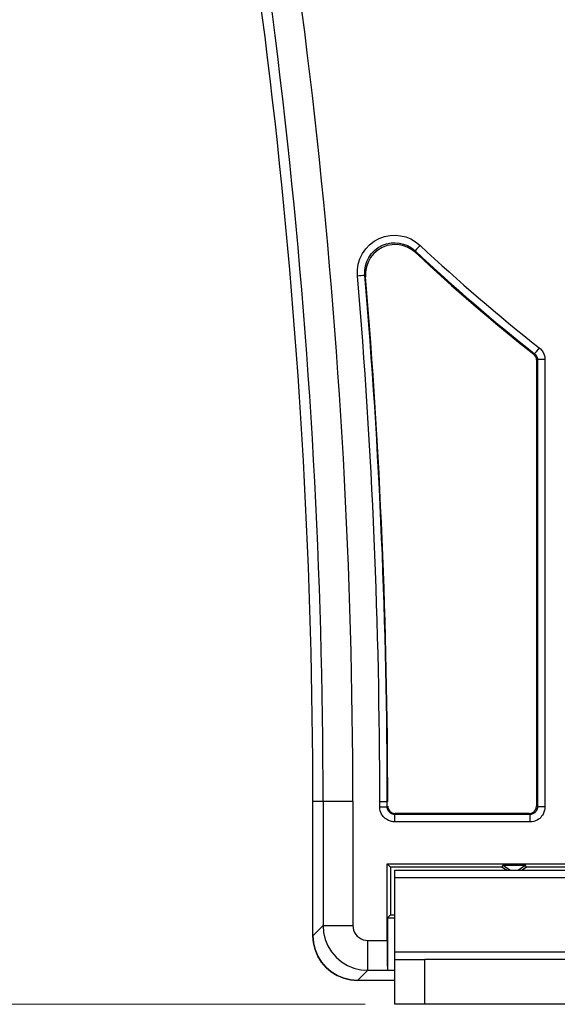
# Model space of a CAD drawing. Header units: inches. Extents: x -115 to 727, y 98 to 694.
# Tile 15 of 37: x 114 to 140, y 458 to 504. Entities that reach past the tile are written whole.
import ezdxf

# ---------------------------------------------------------------- set-up
doc = ezdxf.new("R2010")
doc.units = ezdxf.units.IN
doc.header["$MEASUREMENT"] = 0
doc.layers.add('Capa 1', color=7, linetype='Continuous')

# ---------------------------------------------------------------- blocks, each defined once
blk = doc.blocks.new('block 9')
at = {"layer": 'Capa 1', "color": 250, "lineweight": 25}
blk.add_lwpolyline([(132.19, 459.704), (132.19, 460.058)], dxfattribs=at)
blk = doc.blocks.new('block 14')
at = {"layer": 'Capa 1', "color": 250, "lineweight": 25}
blk.add_lwpolyline([(132.19, 463.956), (154.867, 463.956)], dxfattribs=at)
blk = doc.blocks.new('block 15')
at = {"layer": 'Capa 1', "color": 250, "lineweight": 25}
blk.add_lwpolyline([(132.19, 463.602), (132.19, 463.955)], dxfattribs=at)
blk = doc.blocks.new('block 16')
at = {"layer": 'Capa 1', "color": 250, "lineweight": 25}
blk.add_lwpolyline([(132.19, 460.059), (132.19, 463.602)], dxfattribs=at)
blk = doc.blocks.new('block 17')
at = {"layer": 'Capa 1', "color": 250, "lineweight": 25}
blk.add_lwpolyline([(153.451, 459.704), (133.607, 459.704)], dxfattribs=at)
blk = doc.blocks.new('block 19')
at = {"layer": 'Capa 1', "color": 250, "lineweight": 25}
blk.add_lwpolyline([(132.19, 457.578), (132.19, 459.704)], dxfattribs=at)
blk = doc.blocks.new('block 20')
at = {"layer": 'Capa 1', "color": 250, "lineweight": 25}
blk.add_lwpolyline([(132.19, 459.704), (133.607, 459.704)], dxfattribs=at)
blk = doc.blocks.new('block 21')
at = {"layer": 'Capa 1', "color": 250, "lineweight": 25}
blk.add_lwpolyline([(153.451, 457.578), (133.607, 457.578)], dxfattribs=at)
blk = doc.blocks.new('block 23')
at = {"layer": 'Capa 1', "color": 250, "lineweight": 25}
blk.add_lwpolyline([(133.608, 457.578), (132.191, 457.578)], dxfattribs=at)
blk = doc.blocks.new('block 24')
at = {"layer": 'Capa 1', "color": 250, "lineweight": 25}
blk.add_lwpolyline([(154.868, 460.059), (132.19, 460.059)], dxfattribs=at)
blk = doc.blocks.new('block 25')
at = {"layer": 'Capa 1', "color": 250, "lineweight": 25}
blk.add_lwpolyline([(132.19, 463.602), (154.867, 463.602)], dxfattribs=at)
blk = doc.blocks.new('block 27')
at = {"layer": 'Capa 1', "color": 250, "lineweight": 25}
blk.add_lwpolyline([(133.608, 457.578), (133.608, 459.704)], dxfattribs=at)
blk = doc.blocks.new('block 137')
at = {"layer": 'Capa 1', "color": 250, "lineweight": 25}
blk.add_lwpolyline([(132.19, 458.712), (130.418, 458.712)], dxfattribs=at)
blk = doc.blocks.new('block 138')
at = {"layer": 'Capa 1', "color": 250, "lineweight": 25}
blk.add_lwpolyline([(128.293, 460.837), (128.32, 460.501), (128.397, 460.18), (128.525, 459.872), (128.699, 459.587), (128.916, 459.335), (129.169, 459.117), (129.454, 458.943), (129.762, 458.816), (130.082, 458.739), (130.418, 458.712)], dxfattribs=at)
blk = doc.blocks.new('block 139')
at = {"layer": 'Capa 1', "color": 250, "lineweight": 25}
blk.add_lwpolyline([(128.293, 460.837), (128.293, 467.215)], dxfattribs=at)
blk = doc.blocks.new('block 140')
at = {"layer": 'Capa 1', "color": 250, "lineweight": 25}
blk.add_open_spline([(128.293, 467.216), (128.293, 488.843), (125.887, 510.403), (121.12, 531.497)], degree=3, dxfattribs=at)
blk = doc.blocks.new('block 160')
at = {"layer": 'Capa 1', "color": 250, "lineweight": 25}
blk.add_open_spline([(128.293, 467.216), (128.293, 488.843), (125.887, 510.403), (121.12, 531.497)], degree=3, dxfattribs=at)
blk = doc.blocks.new('block 161')
at = {"layer": 'Capa 1', "color": 250, "lineweight": 25}
blk.add_lwpolyline([(128.293, 460.837), (128.293, 467.215)], dxfattribs=at)
blk = doc.blocks.new('block 162')
at = {"layer": 'Capa 1', "color": 250, "lineweight": 25}
blk.add_lwpolyline([(130.418, 458.712), (130.083, 458.738)], dxfattribs=at)
blk = doc.blocks.new('block 163')
at = {"layer": 'Capa 1', "color": 250, "lineweight": 25}
blk.add_lwpolyline([(130.082, 458.739), (129.762, 458.815), (129.454, 458.944), (129.169, 459.117), (128.916, 459.335), (128.699, 459.588), (128.525, 459.872), (128.397, 460.18), (128.32, 460.501)], dxfattribs=at)
blk = doc.blocks.new('block 164')
at = {"layer": 'Capa 1', "color": 250, "lineweight": 25}
blk.add_lwpolyline([(128.32, 460.501), (128.293, 460.837)], dxfattribs=at)
blk = doc.blocks.new('block 166')
at = {"layer": 'Capa 1', "color": 250, "lineweight": 25}
blk.add_lwpolyline([(132.19, 458.712), (130.418, 458.712)], dxfattribs=at)
blk = doc.blocks.new('block 237')
at = {"layer": 'Capa 1', "color": 250, "lineweight": 25}
blk.add_lwpolyline([(131.827, 466.96), (131.827, 467.216)], dxfattribs=at)
blk = doc.blocks.new('block 238')
at = {"layer": 'Capa 1', "color": 250, "lineweight": 25}
blk.add_open_spline([(131.827, 467.216), (131.827, 475.569), (131.472, 483.921), (130.764, 492.244)], degree=3, dxfattribs=at)
blk = doc.blocks.new('block 303')
at = {"layer": 'Capa 1', "color": 250, "lineweight": 25}
blk.add_open_spline([(131.472, 467.216), (131.472, 475.56), (131.118, 483.9), (130.41, 492.216)], degree=3, dxfattribs=at)
blk = doc.blocks.new('block 304')
at = {"layer": 'Capa 1', "color": 250, "lineweight": 25}
blk.add_lwpolyline([(131.472, 466.96), (131.472, 467.216)], dxfattribs=at)
blk = doc.blocks.new('block 305')
at = {"layer": 'Capa 1', "color": 250, "lineweight": 25}
blk.add_lwpolyline([(132.181, 466.251), (132.143, 466.252), (132.103, 466.255), (132.062, 466.261), (132.021, 466.27), (131.977, 466.281), (131.931, 466.296), (131.882, 466.316), (131.834, 466.341), (131.785, 466.372), (131.735, 466.408), (131.687, 466.451), (131.64, 466.501), (131.597, 466.559), (131.557, 466.624), (131.522, 466.697), (131.496, 466.777), (131.479, 466.865), (131.473, 466.959)], dxfattribs=at)
blk = doc.blocks.new('block 306')
at = {"layer": 'Capa 1', "color": 250, "lineweight": 25}
blk.add_lwpolyline([(138.612, 466.251), (132.181, 466.251)], dxfattribs=at)
blk = doc.blocks.new('block 307')
at = {"layer": 'Capa 1', "color": 250, "lineweight": 25}
blk.add_lwpolyline([(139.321, 466.96), (139.32, 466.921), (139.317, 466.882), (139.311, 466.842), (139.302, 466.8), (139.291, 466.755), (139.275, 466.71), (139.255, 466.661), (139.23, 466.612), (139.2, 466.563), (139.163, 466.515), (139.12, 466.466), (139.071, 466.419), (139.013, 466.376), (138.948, 466.336), (138.875, 466.302), (138.795, 466.274), (138.707, 466.259), (138.612, 466.252)], dxfattribs=at)
blk = doc.blocks.new('block 308')
at = {"layer": 'Capa 1', "color": 250, "lineweight": 25}
blk.add_lwpolyline([(139.321, 488.229), (139.321, 466.959)], dxfattribs=at)
blk = doc.blocks.new('block 309')
at = {"layer": 'Capa 1', "color": 250, "lineweight": 25}
blk.add_lwpolyline([(139.05, 488.786), (139.09, 488.752), (139.127, 488.716), (139.16, 488.679), (139.191, 488.639), (139.218, 488.597), (139.243, 488.553), (139.264, 488.506), (139.283, 488.457), (139.299, 488.406), (139.31, 488.352), (139.318, 488.292), (139.321, 488.229)], dxfattribs=at)
blk = doc.blocks.new('block 310')
at = {"layer": 'Capa 1', "color": 250, "lineweight": 25}
blk.add_open_spline([(133.389, 493.656), (135.203, 491.95), (137.093, 490.325), (139.05, 488.786)], degree=3, dxfattribs=at)
blk = doc.blocks.new('block 311')
at = {"layer": 'Capa 1', "color": 250, "lineweight": 25}
blk.add_lwpolyline([(130.41, 492.215), (130.409, 492.491), (130.448, 492.758), (130.529, 493.019), (130.648, 493.263), (130.804, 493.486), (130.991, 493.683), (131.209, 493.85), (131.449, 493.982), (131.703, 494.072), (131.963, 494.125), (132.215, 494.137), (132.462, 494.114), (132.704, 494.057), (132.94, 493.964), (133.168, 493.83), (133.389, 493.656)], dxfattribs=at)
blk = doc.blocks.new('block 344')
at = {"layer": 'Capa 1', "color": 250, "lineweight": 25}
blk.add_lwpolyline([(131.823, 464.252), (155.235, 464.252)], dxfattribs=at)
blk = doc.blocks.new('block 345')
at = {"layer": 'Capa 1', "color": 250, "lineweight": 25}
blk.add_lwpolyline([(130.901, 460.611), (131.823, 460.611)], dxfattribs=at)
blk = doc.blocks.new('block 346')
at = {"layer": 'Capa 1', "color": 250, "lineweight": 25}
blk.add_lwpolyline([(130.193, 461.32), (130.202, 461.208), (130.228, 461.101), (130.271, 460.999), (130.328, 460.903), (130.401, 460.819), (130.485, 460.747), (130.58, 460.688), (130.683, 460.646), (130.79, 460.621), (130.901, 460.612)], dxfattribs=at)
blk = doc.blocks.new('block 347')
at = {"layer": 'Capa 1', "color": 250, "lineweight": 25}
blk.add_lwpolyline([(130.193, 467.216), (130.193, 461.319)], dxfattribs=at)
blk = doc.blocks.new('block 365')
at = {"layer": 'Capa 1', "color": 250, "lineweight": 25}
blk.add_open_spline([(130.193, 467.216), (130.193, 488.983), (127.772, 510.685), (122.973, 531.916)], degree=3, dxfattribs=at)
blk = doc.blocks.new('block 438')
at = {"layer": 'Capa 1', "color": 250, "lineweight": 25}
blk.add_lwpolyline([(133.389, 493.656), (133.327, 493.591), (133.269, 493.528), (133.219, 493.476), (133.18, 493.435), (133.156, 493.407), (133.146, 493.398)], dxfattribs=at)
blk = doc.blocks.new('block 439')
at = {"layer": 'Capa 1', "color": 250, "lineweight": 25}
blk.add_lwpolyline([(130.41, 492.215), (130.501, 492.223), (130.586, 492.229), (130.659, 492.236), (130.715, 492.241), (130.75, 492.244), (130.763, 492.245)], dxfattribs=at)
blk = doc.blocks.new('block 440')
at = {"layer": 'Capa 1', "color": 250, "lineweight": 25}
blk.add_lwpolyline([(131.472, 467.216), (131.563, 467.216), (131.648, 467.216), (131.722, 467.216), (131.778, 467.216), (131.814, 467.216), (131.826, 467.216)], dxfattribs=at)
blk = doc.blocks.new('block 441')
at = {"layer": 'Capa 1', "color": 250, "lineweight": 25}
blk.add_lwpolyline([(131.472, 466.96), (131.563, 466.96), (131.648, 466.96), (131.722, 466.96), (131.778, 466.96), (131.814, 466.96), (131.826, 466.96)], dxfattribs=at)
blk = doc.blocks.new('block 442')
at = {"layer": 'Capa 1', "color": 250, "lineweight": 25}
blk.add_lwpolyline([(132.181, 466.251), (132.181, 466.341), (132.181, 466.426), (132.181, 466.499), (132.181, 466.556), (132.181, 466.592), (132.181, 466.605)], dxfattribs=at)
blk = doc.blocks.new('block 443')
at = {"layer": 'Capa 1', "color": 250, "lineweight": 25}
blk.add_lwpolyline([(138.612, 466.251), (138.612, 466.341), (138.612, 466.426), (138.612, 466.499), (138.612, 466.556), (138.612, 466.592), (138.612, 466.605)], dxfattribs=at)
blk = doc.blocks.new('block 444')
at = {"layer": 'Capa 1', "color": 250, "lineweight": 25}
blk.add_lwpolyline([(139.321, 466.96), (139.23, 466.96), (139.145, 466.96), (139.072, 466.96), (139.016, 466.96), (138.98, 466.96), (138.967, 466.96)], dxfattribs=at)
blk = doc.blocks.new('block 445')
at = {"layer": 'Capa 1', "color": 250, "lineweight": 25}
blk.add_lwpolyline([(139.321, 488.229), (139.23, 488.229), (139.145, 488.229), (139.072, 488.229), (139.016, 488.229), (138.98, 488.229), (138.967, 488.229)], dxfattribs=at)
blk = doc.blocks.new('block 446')
at = {"layer": 'Capa 1', "color": 250, "lineweight": 25}
blk.add_lwpolyline([(139.05, 488.786), (138.994, 488.715), (138.942, 488.648), (138.897, 488.591), (138.862, 488.546), (138.84, 488.519), (138.831, 488.507)], dxfattribs=at)
blk = doc.blocks.new('block 525')
at = {"layer": 'Capa 1', "color": 250, "lineweight": 25}
blk.add_lwpolyline([(130.763, 492.245), (130.762, 492.464), (130.793, 492.68), (130.858, 492.889), (130.953, 493.084), (131.077, 493.263), (131.228, 493.42), (131.402, 493.554), (131.594, 493.659), (131.797, 493.731), (132.005, 493.772), (132.207, 493.783), (132.405, 493.765), (132.598, 493.719), (132.786, 493.644), (132.972, 493.537), (133.146, 493.397)], dxfattribs=at)
blk = doc.blocks.new('block 527')
at = {"layer": 'Capa 1', "color": 250, "lineweight": 25}
blk.add_lwpolyline([(132.181, 466.605), (132.162, 466.605), (132.142, 466.607), (132.122, 466.61), (132.101, 466.614), (132.079, 466.62), (132.056, 466.628), (132.032, 466.638), (132.007, 466.65), (131.982, 466.666), (131.958, 466.684), (131.934, 466.705), (131.911, 466.73), (131.889, 466.759), (131.869, 466.792), (131.852, 466.828), (131.838, 466.868), (131.83, 466.912), (131.827, 466.959)], dxfattribs=at)
blk = doc.blocks.new('block 546')
at = {"layer": 'Capa 1', "color": 250, "lineweight": 25}
blk.add_lwpolyline([(138.966, 466.96), (138.966, 466.94), (138.964, 466.921), (138.961, 466.9), (138.958, 466.88), (138.951, 466.857), (138.943, 466.835), (138.933, 466.811), (138.921, 466.786), (138.905, 466.762), (138.887, 466.736), (138.866, 466.713), (138.841, 466.688), (138.812, 466.668), (138.779, 466.647), (138.743, 466.631), (138.703, 466.617), (138.659, 466.608), (138.612, 466.605)], dxfattribs=at)
blk = doc.blocks.new('block 551')
at = {"layer": 'Capa 1', "color": 250, "lineweight": 25}
blk.add_lwpolyline([(138.831, 488.508), (138.851, 488.49), (138.869, 488.473), (138.886, 488.453), (138.901, 488.434), (138.915, 488.412), (138.927, 488.391), (138.938, 488.367), (138.947, 488.344), (138.955, 488.318), (138.961, 488.29), (138.965, 488.261), (138.966, 488.229)], dxfattribs=at)
blk = doc.blocks.new('block 616')
at = {"layer": 'Capa 1', "color": 250, "lineweight": 25}
blk.add_lwpolyline([(128.776, 461.32), (128.802, 460.987), (128.88, 460.663), (129.008, 460.354), (129.182, 460.071), (129.399, 459.817), (129.652, 459.601), (129.937, 459.426), (130.245, 459.299), (130.569, 459.221), (130.901, 459.195)], dxfattribs=at)
blk = doc.blocks.new('block 631')
at = {"layer": 'Capa 1', "color": 250, "lineweight": 25}
blk.add_lwpolyline([(130.901, 459.194), (130.901, 459.226), (130.901, 459.31), (130.901, 459.441), (130.901, 459.618), (130.901, 459.831), (130.901, 460.074), (130.901, 460.339), (130.901, 460.611)], dxfattribs=at)
blk = doc.blocks.new('block 632')
at = {"layer": 'Capa 1', "color": 250, "lineweight": 25}
blk.add_lwpolyline([(130.193, 467.216), (129.92, 467.216), (129.656, 467.216), (129.413, 467.216), (129.2, 467.216), (129.023, 467.216), (128.891, 467.216), (128.807, 467.216), (128.776, 467.216)], dxfattribs=at)
blk = doc.blocks.new('block 633')
at = {"layer": 'Capa 1', "color": 250, "lineweight": 25}
blk.add_lwpolyline([(128.776, 461.32), (128.807, 461.32), (128.891, 461.32), (129.023, 461.32), (129.2, 461.32), (129.413, 461.32), (129.656, 461.32), (129.92, 461.32), (130.193, 461.32)], dxfattribs=at)
blk = doc.blocks.new('block 650')
at = {"layer": 'Capa 1', "color": 250, "lineweight": 25}
blk.add_lwpolyline([(137.321, 464.196), (137.692, 463.955)], dxfattribs=at)
blk = doc.blocks.new('block 651')
at = {"layer": 'Capa 1', "color": 250, "lineweight": 25}
blk.add_lwpolyline([(138.028, 463.956), (138.399, 464.196)], dxfattribs=at)
blk = doc.blocks.new('block 662')
at = {"layer": 'Capa 1', "color": 250, "lineweight": 25}
blk.add_lwpolyline([(131.842, 461.693), (131.842, 459.182)], dxfattribs=at)
blk = doc.blocks.new('block 758')
at = {"layer": 'Capa 1', "color": 250, "lineweight": 25}
blk.add_lwpolyline([(138.569, 466.648), (138.612, 466.605)], dxfattribs=at)
blk = doc.blocks.new('block 759')
at = {"layer": 'Capa 1', "color": 250, "lineweight": 25}
blk.add_lwpolyline([(132.203, 466.648), (132.181, 466.605)], dxfattribs=at)
blk = doc.blocks.new('block 760')
at = {"layer": 'Capa 1', "color": 250, "lineweight": 25}
blk.add_lwpolyline([(138.612, 466.605), (132.181, 466.605)], dxfattribs=at)
blk = doc.blocks.new('block 761')
at = {"layer": 'Capa 1', "color": 250, "lineweight": 25}
blk.add_lwpolyline([(138.966, 488.229), (138.955, 488.224), (138.945, 488.219), (138.934, 488.213), (138.923, 488.208)], dxfattribs=at)
blk = doc.blocks.new('block 762')
at = {"layer": 'Capa 1', "color": 250, "lineweight": 25}
blk.add_lwpolyline([(138.923, 467.003), (138.966, 466.96)], dxfattribs=at)
blk = doc.blocks.new('block 763')
at = {"layer": 'Capa 1', "color": 250, "lineweight": 25}
blk.add_lwpolyline([(138.966, 488.229), (138.966, 466.959)], dxfattribs=at)
blk = doc.blocks.new('block 828')
at = {"layer": 'Capa 1', "color": 250, "lineweight": 25}
blk.add_lwpolyline([(128.776, 467.216), (128.293, 467.216)], dxfattribs=at)
blk = doc.blocks.new('block 829')
at = {"layer": 'Capa 1', "color": 250, "lineweight": 25}
blk.add_open_spline([(128.776, 467.216), (128.776, 488.879), (126.366, 510.475), (121.591, 531.604)], degree=3, dxfattribs=at)
blk = doc.blocks.new('block 830')
at = {"layer": 'Capa 1', "color": 250, "lineweight": 25}
blk.add_lwpolyline([(128.776, 467.216), (128.776, 461.319)], dxfattribs=at)
blk = doc.blocks.new('block 831')
at = {"layer": 'Capa 1', "color": 250, "lineweight": 25}
blk.add_lwpolyline([(128.293, 460.837), (128.776, 461.32)], dxfattribs=at)
blk = doc.blocks.new('block 838')
at = {"layer": 'Capa 1', "color": 250, "lineweight": 25}
blk.add_lwpolyline([(132.19, 459.182), (131.841, 459.182)], dxfattribs=at)
blk = doc.blocks.new('block 839')
at = {"layer": 'Capa 1', "color": 250, "lineweight": 25}
blk.add_lwpolyline([(131.835, 459.194), (131.841, 459.182)], dxfattribs=at)
blk = doc.blocks.new('block 840')
at = {"layer": 'Capa 1', "color": 250, "lineweight": 25}
blk.add_lwpolyline([(130.901, 459.194), (131.835, 459.194)], dxfattribs=at)
blk = doc.blocks.new('block 841')
at = {"layer": 'Capa 1', "color": 250, "lineweight": 25}
blk.add_lwpolyline([(130.418, 458.712), (130.901, 459.194)], dxfattribs=at)
blk = doc.blocks.new('block 1052')
at = {"layer": 'Capa 1', "color": 250, "lineweight": 25}
blk.add_lwpolyline([(133.146, 493.398), (133.15, 493.384), (133.155, 493.371), (133.16, 493.356), (133.165, 493.342), (133.169, 493.327), (133.174, 493.312)], dxfattribs=at)
blk = doc.blocks.new('block 1053')
at = {"layer": 'Capa 1', "color": 250, "lineweight": 25}
blk.add_lwpolyline([(138.831, 488.508), (138.788, 488.486)], dxfattribs=at)
blk = doc.blocks.new('block 1054')
at = {"layer": 'Capa 1', "color": 250, "lineweight": 25}
blk.add_open_spline([(133.146, 493.398), (134.968, 491.686), (136.865, 490.053), (138.831, 488.507)], degree=3, dxfattribs=at)
blk = doc.blocks.new('block 1061')
at = {"layer": 'Capa 1', "color": 250, "lineweight": 25}
blk.add_lwpolyline([(131.978, 461.83), (131.842, 461.693)], dxfattribs=at)
blk = doc.blocks.new('block 1062')
at = {"layer": 'Capa 1', "color": 250, "lineweight": 25}
blk.add_lwpolyline([(131.823, 460.611), (131.823, 464.253)], dxfattribs=at)
blk = doc.blocks.new('block 1063')
at = {"layer": 'Capa 1', "color": 250, "lineweight": 25}
blk.add_lwpolyline([(131.823, 460.611), (131.823, 460.333), (131.824, 460.074), (131.825, 459.832), (131.827, 459.618), (131.828, 459.442), (131.831, 459.31), (131.833, 459.228), (131.835, 459.194)], dxfattribs=at)
blk = doc.blocks.new('block 1064')
at = {"layer": 'Capa 1', "color": 250, "lineweight": 25}
blk.add_lwpolyline([(130.763, 492.245), (130.768, 492.23), (130.772, 492.218), (130.777, 492.203), (130.782, 492.188), (130.787, 492.174), (130.792, 492.159)], dxfattribs=at)
blk = doc.blocks.new('block 1075')
at = {"layer": 'Capa 1', "color": 250, "lineweight": 25}
blk.add_lwpolyline([(131.978, 464.098), (131.823, 464.252)], dxfattribs=at)
blk = doc.blocks.new('block 1076')
at = {"layer": 'Capa 1', "color": 250, "lineweight": 25}
blk.add_lwpolyline([(137.293, 464.098), (137.321, 464.196)], dxfattribs=at)
blk = doc.blocks.new('block 1077')
at = {"layer": 'Capa 1', "color": 250, "lineweight": 25}
blk.add_lwpolyline([(137.321, 464.196), (138.398, 464.196)], dxfattribs=at)
blk = doc.blocks.new('block 1078')
at = {"layer": 'Capa 1', "color": 250, "lineweight": 25}
blk.add_lwpolyline([(138.427, 464.098), (138.398, 464.196)], dxfattribs=at)
blk = doc.blocks.new('block 1095')
at = {"layer": 'Capa 1', "color": 250, "lineweight": 25}
blk.add_lwpolyline([(131.842, 461.693), (132.191, 461.693)], dxfattribs=at)
blk = doc.blocks.new('block 1127')
at = {"layer": 'Capa 1', "color": 250, "lineweight": 25}
blk.add_open_spline([(131.848, 467.216), (131.848, 475.541), (131.496, 483.862), (130.792, 492.158)], degree=3, dxfattribs=at)
blk = doc.blocks.new('block 1128')
at = {"layer": 'Capa 1', "color": 250, "lineweight": 25}
blk.add_lwpolyline([(131.848, 467.003), (131.862, 466.908), (131.895, 466.826), (131.952, 466.753), (132.025, 466.696)], dxfattribs=at)
blk = doc.blocks.new('block 1129')
at = {"layer": 'Capa 1', "color": 250, "lineweight": 25}
blk.add_lwpolyline([(132.025, 466.696), (132.108, 466.662), (132.202, 466.648)], dxfattribs=at)
blk = doc.blocks.new('block 1130')
at = {"layer": 'Capa 1', "color": 250, "lineweight": 25}
blk.add_lwpolyline([(138.569, 466.648), (132.203, 466.648)], dxfattribs=at)
blk = doc.blocks.new('block 1131')
at = {"layer": 'Capa 1', "color": 250, "lineweight": 25}
blk.add_lwpolyline([(138.569, 466.648), (138.663, 466.662), (138.746, 466.695), (138.819, 466.753), (138.876, 466.825), (138.91, 466.908), (138.923, 467.003)], dxfattribs=at)
blk = doc.blocks.new('block 1132')
at = {"layer": 'Capa 1', "color": 250, "lineweight": 25}
blk.add_lwpolyline([(138.923, 488.208), (138.923, 467.003)], dxfattribs=at)
blk = doc.blocks.new('block 1133')
at = {"layer": 'Capa 1', "color": 250, "lineweight": 25}
blk.add_lwpolyline([(138.923, 488.208), (138.913, 488.289), (138.887, 488.363), (138.846, 488.429), (138.788, 488.486)], dxfattribs=at)
blk = doc.blocks.new('block 1134')
at = {"layer": 'Capa 1', "color": 250, "lineweight": 25}
blk.add_open_spline([(133.174, 493.312), (134.974, 491.623), (136.847, 490.013), (138.787, 488.486)], degree=3, dxfattribs=at)
blk = doc.blocks.new('block 1135')
at = {"layer": 'Capa 1', "color": 250, "lineweight": 25}
blk.add_lwpolyline([(133.174, 493.312), (132.981, 493.463), (132.772, 493.577), (132.544, 493.654), (132.306, 493.692), (132.062, 493.688), (131.82, 493.644), (131.588, 493.554), (131.373, 493.426), (131.187, 493.264), (131.031, 493.075), (130.914, 492.865), (130.834, 492.639), (130.793, 492.404), (130.793, 492.245)], dxfattribs=at)
blk = doc.blocks.new('block 1136')
at = {"layer": 'Capa 1', "color": 250, "lineweight": 25}
blk.add_lwpolyline([(130.793, 492.245), (130.793, 492.159)], dxfattribs=at)
blk = doc.blocks.new('block 1274')
at = {"layer": 'Capa 1', "color": 250, "lineweight": 25}
blk.add_lwpolyline([(137.293, 464.098), (131.978, 464.098)], dxfattribs=at)
blk = doc.blocks.new('block 1275')
at = {"layer": 'Capa 1', "color": 250, "lineweight": 25}
blk.add_lwpolyline([(131.978, 464.098), (131.978, 461.829)], dxfattribs=at)
blk = doc.blocks.new('block 1276')
at = {"layer": 'Capa 1', "color": 250, "lineweight": 25}
blk.add_lwpolyline([(131.978, 461.83), (132.19, 461.83)], dxfattribs=at)
blk = doc.blocks.new('block 1282')
at = {"layer": 'Capa 1', "color": 250, "lineweight": 25}
blk.add_lwpolyline([(148.631, 464.098), (138.426, 464.098)], dxfattribs=at)
blk = doc.blocks.new('block 1283')
at = {"layer": 'Capa 1', "color": 250, "lineweight": 25}
blk.add_lwpolyline([(138.2, 463.956), (138.427, 464.098)], dxfattribs=at)
blk = doc.blocks.new('block 1284')
at = {"layer": 'Capa 1', "color": 250, "lineweight": 25}
blk.add_lwpolyline([(137.293, 464.098), (137.52, 463.955)], dxfattribs=at)
blk = doc.blocks.new('block 48')
at = {"layer": 'Capa 1'}
for name in ['block 365', 'block 140', 'block 160', 'block 829', 'block 311', 'block 525', 'block 1135', 'block 438', 'block 1052', 'block 1054', 'block 310', 'block 1134', 'block 439', 'block 303', 'block 1064', 'block 238', 'block 1127', 'block 1136', 'block 446', 'block 309', 'block 1053', 'block 1133', 'block 551', 'block 761', 'block 1132', 'block 763', 'block 445', 'block 308', 'block 828', 'block 139', 'block 161', 'block 632', 'block 830', 'block 347', 'block 304', 'block 440', 'block 237', 'block 441', 'block 305', 'block 527', 'block 1128', 'block 1129', 'block 1131', 'block 307', 'block 546', 'block 762', 'block 444', 'block 759', 'block 442', 'block 760', 'block 306', 'block 1130', 'block 758', 'block 443', 'block 1062', 'block 344', 'block 1075', 'block 1274', 'block 1275', 'block 1076', 'block 1284', 'block 650', 'block 1077', 'block 651', 'block 1283', 'block 1078', 'block 1282', 'block 1061', 'block 662', 'block 1095', 'block 1276', 'block 831', 'block 616', 'block 633', 'block 346', 'block 138', 'block 164', 'block 345', 'block 631', 'block 1063', 'block 163', 'block 841', 'block 840', 'block 839', 'block 838', 'block 162', 'block 137', 'block 166']:
    blk.add_blockref(name, (0, 0), dxfattribs=at)
blk = doc.blocks.new('block 2038')
at = {"layer": 'Capa 1', "color": 250, "lineweight": 9}
blk.add_lwpolyline([(130.773, 457.578), (73.19, 457.578)], dxfattribs=at)
blk = doc.blocks.new('block 2007')
at = {"layer": 'Capa 1'}
blk.add_blockref('block 2038', (0, 0), dxfattribs=at)

msp = doc.modelspace()

# ---------------------------------------------------------------- block references
at = {"layer": 'Capa 1'}
for name in ['block 48', 'block 2007', 'block 14', 'block 15', 'block 16', 'block 25', 'block 24', 'block 9', 'block 19', 'block 20', 'block 17', 'block 27', 'block 23', 'block 21']:
    msp.add_blockref(name, (0, 0), dxfattribs=at)

doc.saveas('drawing.dxf')
